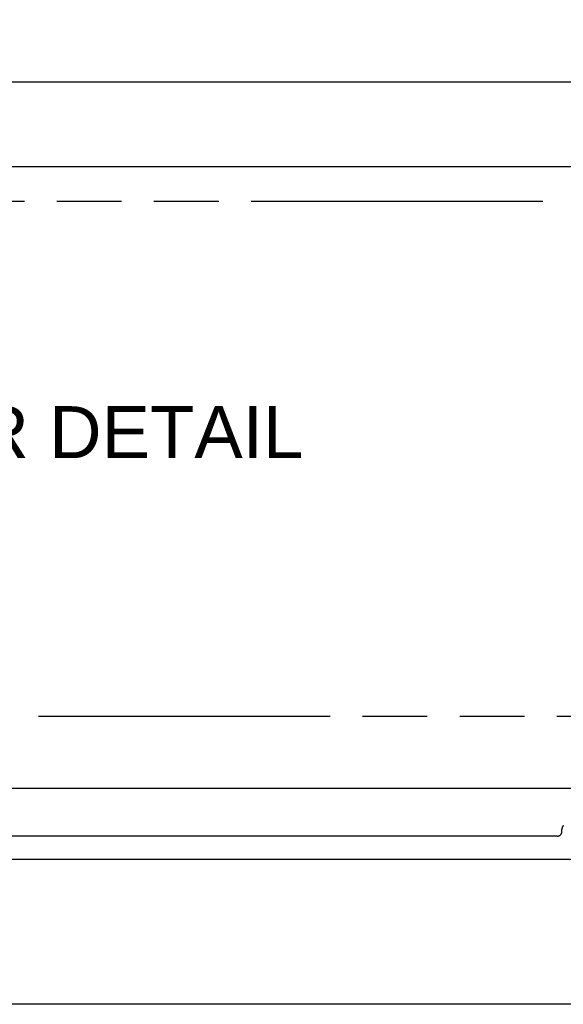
# Model space of a CAD drawing. Header units: inches. Extents: x 0 to 198, y 0 to 128.
# Tile 71 of 102: x 69 to 78, y 86 to 102. Entities that reach past the tile are written whole.
import ezdxf

# ---------------------------------------------------------------- set-up
doc = ezdxf.new("R2010")
doc.units = ezdxf.units.IN
doc.header["$LTSCALE"] = 10.872093
doc.header["$MEASUREMENT"] = 0
doc.linetypes.add('PHANTOM', pattern=[0.8, 0.45, -0.05, 0.1, -0.05, 0.1, -0.05])
doc.layers.get('0').update_dxf_attribs({"linetype": 'CONTINUOUS'})
doc.layers.add('AVAILABLE_DOOR_SPACE', color=7, linetype='CONTINUOUS')
doc.layers.add('DIMENSIONS', color=7, linetype='CONTINUOUS')
doc.styles.get("Standard").update_dxf_attribs({"font": 'arial.ttf'})
doc.dimstyles.new('DIMSTYLE_1', dxfattribs={"dimtxt": 0.872093, "dimasz": 1.162791, "dimexe": 0.09, "dimexo": 0.07, "dimgap": 0.0375, "dimtad": 0, "dimtih": 1, "dimtoh": 1, "dimzin": 4, "dimdsep": 46, "dimtxsty": 'Standard', "dimblk": '_FILLED', "dimblk1": '_FILLED', "dimblk2": '_FILLED', "dimcen": 0.09, "dimazin": 1, "dimtfac": 1, "dimtofl": 0, "dimtmove": 0, "dimatfit": 3, "dimldrblk": '_FILLED', "dimfxl": 0, "dimtolj": 1, "dimtzin": 4, "dimarcsym": 0})

# ---------------------------------------------------------------- blocks, each defined once
blk = doc.blocks.new('_FILLED')
at = {"color": 0, "linetype": 'ByBlock'}
blk.add_solid([(0, 0), (-1, 0.2), (-1, -0.2)], dxfattribs=at)
blk = doc.blocks.new('*D23')
at = {"layer": 'DIMENSIONS', "color": 2, "linetype": 'Continuous'}
for p, q in [((40.988, 99.688), (40.988, 102.3)), ((90.238, 99.688), (90.238, 102.3)), ((40.988, 101.253), (63.653, 101.253)), ((90.238, 101.253), (67.573, 101.253))]:
    blk.add_line(p, q, dxfattribs=at)
at = {"layer": 'DIMENSIONS', "color": 2, "linetype": 'Continuous', "xscale": 1.1627906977, "yscale": 1.1627906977, "zscale": 1.1627906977, "rotation": 180}
blk.add_blockref('_FILLED', (40.988, 101.253), dxfattribs=at)
at = {"layer": 'DIMENSIONS', "color": 2, "linetype": 'Continuous', "xscale": 1.1627906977, "yscale": 1.1627906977, "zscale": 1.1627906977}
blk.add_blockref('_FILLED', (90.238, 101.253), dxfattribs=at)
at = {"layer": 'DIMENSIONS', "color": 2, "linetype": 'Continuous', "insert": (65.613, 101.689), "char_height": 0.8721, "width": 3.04746, "attachment_point": 2, "line_spacing_factor": 0.9}
blk.add_mtext('49.25', dxfattribs=at)

msp = doc.modelspace()

# ---------------------------------------------------------------- linework, layer by layer
at = {"color": 3, "linetype": 'Continuous'}
for p, q in [((66.113, 99.835), (84.988, 99.835)), ((41.373, 89.394), (89.853, 89.394)), ((77.863, 88.662), (77.863, 88.703)), ((77.783, 88.589), (53.443, 88.589))]:
    msp.add_line(p, q, dxfattribs=at)
at = {"color": 7, "linetype": 'Continuous'}
for p, q in [((41.063, 88.205), (90.163, 88.205)), ((90.163, 85.765), (41.063, 85.765))]:
    msp.add_line(p, q, dxfattribs=at)
at = {"color": 3, "linetype": 'Continuous'}
for points in [[(77.783, 88.589), (77.785, 88.589), (77.788, 88.589), (77.79, 88.59), (77.792, 88.59), (77.795, 88.59), (77.797, 88.59), (77.8, 88.591), (77.802, 88.591), (77.804, 88.592), (77.807, 88.593), (77.809, 88.593), (77.811, 88.594), (77.813, 88.595), (77.816, 88.596), (77.818, 88.597), (77.82, 88.598), (77.822, 88.599), (77.824, 88.6), (77.826, 88.601), (77.828, 88.602), (77.83, 88.603), (77.832, 88.605), (77.834, 88.606), (77.836, 88.607), (77.838, 88.609), (77.839, 88.61), (77.841, 88.612), (77.843, 88.614), (77.844, 88.615), (77.846, 88.617), (77.847, 88.619), (77.849, 88.621), (77.85, 88.622), (77.851, 88.624), (77.852, 88.626), (77.854, 88.628), (77.855, 88.63), (77.856, 88.632), (77.857, 88.634), (77.858, 88.636), (77.858, 88.638), (77.859, 88.64), (77.86, 88.642), (77.86, 88.644), (77.861, 88.647), (77.861, 88.649), (77.862, 88.651), (77.862, 88.653), (77.862, 88.655), (77.863, 88.657), (77.863, 88.66), (77.863, 88.662)], [(77.886, 88.769), (77.884, 88.766), (77.882, 88.764), (77.881, 88.761), (77.879, 88.758), (77.877, 88.756), (77.876, 88.753), (77.874, 88.75), (77.873, 88.747), (77.872, 88.744), (77.87, 88.742), (77.869, 88.739), (77.868, 88.736), (77.867, 88.733), (77.866, 88.73), (77.866, 88.727), (77.865, 88.724), (77.864, 88.721), (77.864, 88.718), (77.864, 88.715), (77.863, 88.712), (77.863, 88.709), (77.863, 88.706), (77.863, 88.703)]]:
    msp.add_lwpolyline(points, dxfattribs=at)
at = {"layer": 'AVAILABLE_DOOR_SPACE', "color": 4, "linetype": 'PHANTOM'}
for p, q in [((86.238, 99.245), (44.988, 99.245)), ((42.988, 90.605), (88.238, 90.605))]:
    msp.add_line(p, q, dxfattribs=at)

# ---------------------------------------------------------------- texts
at = {"layer": 'DIMENSIONS', "color": 2, "linetype": 'Continuous', "insert": (65.806, 95.81), "char_height": 0.87209, "width": 15.4059, "attachment_point": 2, "line_spacing_factor": 0.9}
msp.add_mtext('SEE SLOPE DOOR DETAIL', dxfattribs=at)

# ---------------------------------------------------------------- dimensions: what is measured, and where the dimension line sits
at = {"layer": 'DIMENSIONS', "color": 2, "linetype": 'Continuous'}
dim = msp.add_linear_dim(base=(90.238, 101.253), p1=(40.988, 99.618), p2=(90.238, 99.618), dimstyle='DIMSTYLE_1', dxfattribs=at)
dim.commit()
dim.dimension.update_dxf_attribs({"geometry": '*D23', "text_midpoint": (65.593, 101.248), "dimtype": 160})

doc.saveas('drawing.dxf')
